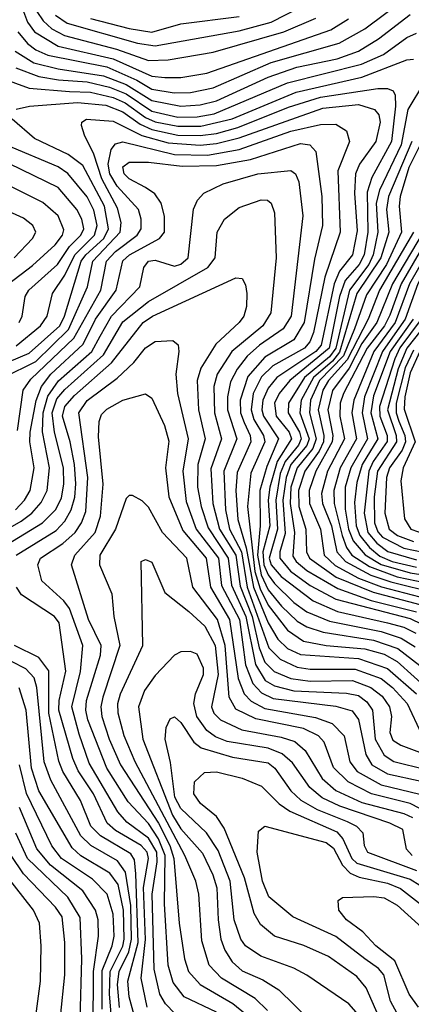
# Model space of a CAD drawing. Extents: x 997026 to 1115308, y 536381 to 619039.
# Tile 142 of 256: x 1014795 to 1016009, y 579014 to 582063. Entities that reach past the tile are written whole.
import ezdxf

# ---------------------------------------------------------------- set-up
doc = ezdxf.new("R2010")
doc.units = 0

msp = doc.modelspace()

# ---------------------------------------------------------------- linework, layer by layer
at = {"layer": '0CON20XD'}
for points in [[(1016340.9, 582245), (1016249.2, 582010.8), (1016227, 581955), (1016211.9, 581838.1), (1016164.3, 581695), (1016157, 581595), (1016115.7, 581494.3), (1016094.7, 581405), (1016003.2, 581245), (1015958.6, 581125), (1015892.8, 581035), (1015830.3, 580885), (1015824.5, 580845), (1015838.9, 580765), (1015787.9, 580675), (1015768.4, 580605), (1015769.6, 580565), (1015794.6, 580465.4)], [(1014789.8, 582025), (1014819.2, 581989.2), (1014845, 581969.5), (1014883, 581953), (1015065, 581916.4), (1015158.2, 581875), (1015205, 581847.7), (1015273.7, 581836.3), (1015325, 581837.6), (1015395, 581851.5), (1015575, 581929.6), (1015785, 581989.9), (1015865, 582033.9), (1015995, 582132.9)], [(1014801, 582105), (1014819.4, 582055), (1014841.3, 582025), (1014915, 581980.9), (1015085, 581941.5), (1015205, 581887.6), (1015245, 581883.7), (1015295, 581883.8), (1015375, 581897.3), (1015758.9, 582031.1), (1015814.3, 582065)], [(1014906.5, 582076.5), (1014942.3, 582052.3), (1015160.5, 581989.5), (1015215, 581981.2), (1015475, 582027.7), (1015575, 582055.4), (1015665, 582101.5)], [(1014782, 581965), (1014839.5, 581929.5), (1014915, 581910), (1015055, 581889.1), (1015125, 581862.4), (1015205, 581811.9), (1015295, 581795.1), (1015355, 581799.2), (1015405, 581811.4), (1015565, 581884.3), (1015654.3, 581915.7), (1015778.7, 581941.3), (1015845.3, 581965), (1015906.9, 582003.1), (1016005, 582079)], [(1014848.4, 582088.4), (1014868.6, 582058.6), (1014895, 582034.4), (1014933.9, 582013.9), (1015095, 581971.6), (1015195, 581936.2), (1015255, 581937.9), (1015395, 581962.1), (1015613.5, 582025), (1015712.6, 582067.4)], [(1015015, 582066.3), (1015135, 582035.5), (1015205, 582024.5), (1015295, 582049.7), (1015475, 582072.9)], [(1016305.2, 582065), (1016254.1, 581965), (1016237, 581833), (1016188.5, 581685), (1016183.1, 581595), (1016140.9, 581485), (1016122.6, 581415), (1016029, 581245), (1015989.7, 581135), (1015950.4, 581079.6)], [(1014783.7, 581913.7), (1014855, 581886.4), (1014915.9, 581875.9), (1015005, 581870.5), (1015074.1, 581854.1), (1015125, 581833), (1015205, 581779.4), (1015285, 581761.1), (1015345, 581762.1), (1015398.4, 581771.6), (1015625, 581867.3), (1015854.6, 581925.4), (1015922.4, 581955), (1015995, 582007.2), (1016025, 582021)], [(1014655, 581912.5), (1014825, 581850.1), (1014949.9, 581840.1), (1015015, 581838.5), (1015085, 581821.7), (1015122.5, 581805), (1015185, 581759.5), (1015215, 581746.6), (1015285, 581732.5), (1015356.9, 581733.1), (1015453.9, 581756.1), (1015652.2, 581837.8), (1015855.2, 581884.8), (1015995, 581938.6), (1016015, 581940)], [(1016046.8, 581865), (1015997.6, 581785), (1015976.9, 581675), (1015910, 581535), (1015900.1, 581495), (1015904.8, 581405), (1015890.3, 581335), (1015876.9, 581305), (1015816.8, 581225), (1015774.6, 581045), (1015755, 581018.3), (1015677.6, 580955), (1015628, 580875), (1015627.4, 580845), (1015662.6, 580785), (1015667.3, 580765), (1015659.2, 580745), (1015617.9, 580695), (1015602.7, 580657.3), (1015588.7, 580575), (1015594.6, 580485), (1015568.1, 580395), (1015575, 580374.6), (1015605, 580338.9), (1015705, 580262.7), (1015780.1, 580230.1), (1015934.7, 580195), (1015985, 580181.3), (1016022.5, 580162.5)], [(1014784.2, 581785.8), (1014825.6, 581794.4), (1014975, 581806.7), (1015062.5, 581797.5), (1015115, 581777.3), (1015168.7, 581738.7), (1015205, 581722.1), (1015285, 581705.1), (1015355, 581704), (1015405, 581710.2), (1015470.9, 581729.1), (1015628.3, 581791.7), (1015727, 581823), (1015905, 581850), (1015935, 581849.8), (1015952.1, 581842.1), (1015958.8, 581828.8), (1015960, 581795), (1015947.5, 581685), (1015886.1, 581573.9), (1015871.6, 581528.4), (1015874, 581405), (1015862.4, 581335), (1015847.3, 581305), (1015803.5, 581255), (1015785.8, 581205), (1015753.9, 581045), (1015632.6, 580945), (1015599.2, 580905), (1015585.1, 580875), (1015590.4, 580835), (1015630.3, 580785), (1015637.4, 580765), (1015593.4, 580695), (1015570.5, 580615), (1015565.4, 580575), (1015570.1, 580495), (1015548.7, 580415), (1015552.1, 580375), (1015565, 580343.7), (1015585, 580316.4), (1015645, 580258), (1015685, 580228.8), (1015755, 580199.9), (1015915, 580168.4), (1015977.3, 580147.3), (1016020.4, 580120.4)], [(1014745.2, 580955), (1014845, 581004.1), (1014947, 581103), (1015005.3, 581235), (1015021.6, 581315), (1015107, 581405), (1015109.5, 581435), (1015098.7, 581478.7), (1015050.2, 581570.2), (1015025, 581646.7), (1014996.2, 581705), (1014986.7, 581735), (1014988.1, 581745), (1015002, 581755), (1015085, 581748.6), (1015173.9, 581703.9), (1015255, 581681.4), (1015355, 581673.7), (1015405, 581679.4), (1015475, 581697.1), (1015735, 581788.7), (1015845, 581800), (1015895, 581784.2), (1015908.5, 581768.5), (1015912.3, 581745), (1015898.9, 581685), (1015847.8, 581615), (1015836, 581585), (1015832.4, 581525), (1015840.9, 581409.1), (1015826.3, 581335), (1015786.5, 581283.5), (1015769.3, 581245), (1015729.7, 581055), (1015713, 581035), (1015591.9, 580955), (1015565, 580921.6), (1015548.5, 580885), (1015545.8, 580855), (1015550.8, 580835), (1015597.2, 580765), (1015560.8, 580679.2), (1015539.2, 580605), (1015540.7, 580495), (1015531.8, 580405), (1015543.9, 580343.9), (1015565, 580297.4), (1015606.4, 580246.4), (1015655, 580200), (1015685, 580182.3), (1015735.9, 580165.9), (1015891.7, 580141.7), (1015967.2, 580115), (1016057.5, 580045)], [(1014694.4, 580975), (1014825, 581029.8), (1014919.8, 581115), (1014934.7, 581145), (1014986.4, 581315), (1015000.4, 581335), (1015055.8, 581385), (1015070.6, 581415), (1015057.8, 581485), (1014990.8, 581610.8), (1014945.5, 581645.5), (1014841.3, 581695), (1014772.2, 581755)], [(1014789, 580791), (1014805.9, 580915), (1014830.4, 580949.6), (1014963.3, 581076.7), (1015046.5, 581225), (1015064.2, 581315), (1015092.6, 581345), (1015159.7, 581395), (1015172.3, 581415), (1015172.2, 581445), (1015163.2, 581475), (1015097.3, 581547.3), (1015074.9, 581585), (1015069.6, 581615), (1015078.8, 581661.2), (1015092, 581678), (1015115, 581684.5), (1015275, 581645.1), (1015376.9, 581643.1), (1015475, 581660.9), (1015635, 581717.3), (1015727.7, 581737.7), (1015775, 581739.5), (1015808.1, 581718.1), (1015817.6, 581685), (1015781.4, 581595), (1015788, 581405), (1015740.8, 581265), (1015706, 581094), (1015694.2, 581065), (1015677.8, 581045), (1015579.7, 580990.3), (1015545, 580957.2), (1015519.1, 580905), (1015512.5, 580855), (1015520.5, 580825), (1015550.4, 580775), (1015555.3, 580755), (1015512, 580658), (1015501.6, 580555), (1015524.4, 580354.4), (1015540.4, 580300.4), (1015565, 580250), (1015625, 580172.3), (1015675, 580138.6), (1015744.7, 580124.7), (1015865, 580114.6), (1015925, 580097.7), (1015965, 580075.7), (1016070.3, 579980.3)], [(1014785, 581053.1), (1014860.2, 581115), (1014880.2, 581145), (1014897.1, 581215), (1014935, 581271.9), (1014966.4, 581335), (1015027.7, 581395), (1015035.8, 581425), (1015025, 581472.4), (1015005, 581514), (1014945, 581586.1), (1014915, 581607.3), (1014752.1, 581675)], [(1014782.3, 580545), (1014810.9, 580575), (1014827.7, 580605), (1014840.8, 580675), (1014826.9, 580755), (1014827.8, 580785), (1014846.6, 580883.4), (1014862.7, 580927.3), (1014892.4, 580965), (1014991.7, 581058.3), (1015030.3, 581135), (1015094.6, 581225), (1015115, 581316.2), (1015135.2, 581335), (1015228.1, 581385), (1015244.4, 581405), (1015244.5, 581454.5), (1015234, 581495), (1015213.8, 581523.8), (1015185, 581543.4), (1015135, 581569.6), (1015118.9, 581585), (1015115, 581606.9), (1015135, 581621.7), (1015195, 581621.2), (1015298.8, 581608.8), (1015405, 581611.5), (1015510.5, 581629.5), (1015665, 581678.8), (1015694.8, 581674.8), (1015712.5, 581655), (1015731.4, 581515), (1015733.1, 581425), (1015709, 581321), (1015677.1, 581125), (1015645, 581071.6), (1015555, 581018), (1015502.2, 580957.8), (1015478.9, 580885), (1015480, 580845), (1015490.4, 580815), (1015509.2, 580775), (1015511.9, 580755), (1015469, 580661), (1015465.1, 580604.9), (1015471.2, 580515), (1015497.5, 580427.5), (1015519.4, 580305), (1015565, 580195.5), (1015595, 580144.5), (1015625.2, 580115.2), (1015665, 580096.8), (1015845, 580084.7), (1015935, 580053.7), (1016025, 579974.9)], [(1016010.3, 581685), (1015937.7, 581515), (1015932.2, 581475), (1015938.8, 581405), (1015914.5, 581325), (1015839.6, 581215), (1015786.7, 581033.3), (1015765, 581005.7), (1015705.2, 580955), (1015667.1, 580885), (1015663, 580845), (1015691.8, 580765), (1015685, 580744.6), (1015635.8, 580685), (1015620.7, 580645), (1015610.4, 580575), (1015618.1, 580471.9), (1015601.5, 580415), (1015601.3, 580395), (1015634.6, 580355), (1015695, 580310.7), (1015775, 580268.4), (1016005, 580207.9), (1016040.9, 580190.9)], [(1016041.5, 581685), (1016000.9, 581605), (1015974.2, 581515), (1015971.1, 581485), (1015978.1, 581405), (1015931.7, 581305), (1015869.5, 581210.5), (1015832.3, 581105), (1015798.2, 581021.8), (1015724, 580945), (1015696.7, 580885), (1015692.9, 580845), (1015714.4, 580765), (1015703.2, 580735), (1015655, 580674.6), (1015635.9, 580615), (1015632.9, 580565), (1015646.5, 580475), (1015641.9, 580401.9), (1015652, 580385), (1015685, 580357.1), (1015780.9, 580300.9), (1015884.4, 580264.4), (1016025, 580229.3)], [(1014793.5, 581125), (1014803.1, 581145), (1014812.8, 581205), (1014823.6, 581225), (1014912.3, 581305), (1014950, 581360), (1014984.6, 581395), (1014993.8, 581415), (1014988, 581445), (1014972.5, 581475), (1014915, 581542.6), (1014725, 581634.6)], [(1014723.5, 580466.5), (1014800.5, 580509.5), (1014833.2, 580535), (1014862.2, 580567.8), (1014880.4, 580605), (1014888, 580675), (1014866, 580786), (1014868.4, 580845), (1014882.9, 580897.1), (1014916.1, 580943.9), (1015019.4, 581035), (1015045, 581082.4), (1015080.2, 581145), (1015167.2, 581235), (1015180.5, 581295), (1015195, 581314.7), (1015215, 581317.7), (1015275, 581299.5), (1015295, 581305.2), (1015317.6, 581325), (1015333.8, 581476.2), (1015346.2, 581503.8), (1015365.5, 581525), (1015425.5, 581554.5), (1015533.1, 581585), (1015635.6, 581595.6), (1015650.4, 581585), (1015660.7, 581560.7), (1015672.3, 581455), (1015636.2, 581145), (1015611.9, 581105), (1015538.5, 581055), (1015499.7, 581020.3), (1015469.1, 580980.9), (1015448.8, 580941.2), (1015439.4, 580895), (1015439.5, 580855), (1015468.6, 580765), (1015427.8, 580665), (1015433.2, 580545), (1015445.9, 580485), (1015482.3, 580415), (1015500.4, 580305), (1015567.1, 580117.1), (1015602, 580082), (1015655, 580057.2), (1015695, 580052), (1015835, 580051.9), (1015915, 580022.8), (1015950.1, 579995), (1015995.7, 579945), (1016040.7, 579850.7)], [(1014761.2, 581245), (1014835, 581301.3), (1014905, 581365.6), (1014928.5, 581395), (1014932.3, 581412.3), (1014914.3, 581455), (1014867, 581497), (1014735, 581562.5)], [(1014778.1, 581325), (1014835.3, 581385), (1014845.3, 581405), (1014836.5, 581425), (1014807.8, 581447.8), (1014690.2, 581500.2)], [(1014755, 580436.4), (1014866.6, 580505), (1014906, 580545), (1014925, 580581.3), (1014932.4, 580625), (1014931.3, 580675), (1014903.4, 580785), (1014895.9, 580845), (1014911, 580889), (1014935, 580917.6), (1015055.2, 581024.8), (1015115, 581126.7), (1015195, 581189.9), (1015378.4, 581295), (1015401, 581325), (1015407.3, 581405), (1015429.5, 581445), (1015475, 581481.2), (1015544, 581505), (1015563.6, 581503.6), (1015574.5, 581495), (1015584.7, 581465), (1015589.8, 581325), (1015573.4, 581155), (1015548.7, 581115), (1015452.4, 581035), (1015407, 580965), (1015396.6, 580926.6)], [(1016015.2, 581405), (1015910.6, 581225), (1015875.2, 581135), (1015810.3, 581009.7), (1015752, 580945), (1015734.7, 580915), (1015720.4, 580855), (1015737.6, 580775), (1015736.5, 580755), (1015723.3, 580726.7), (1015678.7, 580665), (1015659.6, 580605), (1015660.6, 580555), (1015681.6, 580485), (1015684.4, 580415), (1015693.6, 580395), (1015776.3, 580336.3), (1015890, 580290), (1016035, 580251.6)], [(1016045.1, 581405), (1015950.1, 581245), (1015901.6, 581125), (1015855, 581060.2), (1015816.4, 580983.6), (1015765, 580914.8), (1015750.2, 580855), (1015765.1, 580775), (1015763.6, 580755), (1015712.7, 580665), (1015691.8, 580605), (1015692.8, 580565), (1015727.7, 580485), (1015738.8, 580405), (1015772.3, 580372.3), (1015845, 580333.2), (1015916.7, 580306.7), (1016058.9, 580268.9)], [(1016070.3, 581405), (1015976.9, 581245), (1015942.2, 581147.8), (1015925.1, 581115), (1015871.6, 581045), (1015798.6, 580905), (1015788.5, 580875), (1015787.1, 580835), (1015801.5, 580765), (1015749.1, 580665), (1015730.1, 580595), (1015733.9, 580565), (1015761, 580495), (1015778.2, 580415), (1015804.6, 580384.6), (1015882.9, 580342.9), (1015945, 580321.5), (1016086.7, 580286.7)], [(1014784.4, 580405), (1014908.7, 580481.3), (1014935, 580509.6), (1014955.2, 580544.8), (1014966.2, 580583.8), (1014969.1, 580625), (1014965.5, 580685.5), (1014951.6, 580755), (1014928.1, 580835), (1014935.4, 580865), (1014965, 580899.4), (1015080.4, 580999.6), (1015177.7, 581125), (1015206.5, 581145), (1015465, 581263.8), (1015485, 581261.1), (1015495, 581242), (1015498.9, 581215), (1015498, 581175), (1015489.5, 581145), (1015475.7, 581125), (1015402.6, 581057.4), (1015356.6, 580983.4), (1015344.9, 580945), (1015349.7, 580855), (1015370, 580765), (1015347.1, 580685), (1015346.7, 580615), (1015357.3, 580555), (1015379, 580489), (1015441.5, 580395), (1015451.2, 580311.2), (1015495.7, 580215), (1015526, 580066), (1015556.3, 580016.3), (1015585, 579999.8), (1015645, 579984.2), (1015807.6, 579977.6), (1015845, 579970), (1015870.7, 579950.7), (1015888.2, 579925), (1015896.7, 579835), (1015924.1, 579785), (1015955, 579765.7), (1016055, 579741.3)], [(1016014.9, 581135), (1015943.6, 581035), (1015891.7, 580898.3), (1015883.1, 580845), (1015905.1, 580765), (1015856.6, 580685), (1015840.3, 580629.7), (1015832.6, 580567.4), (1015837.5, 580495), (1015848.9, 580465), (1015878.7, 580428.7), (1015911.6, 580401.6), (1015949.5, 580385), (1016025, 580367.7)], [(1016039.3, 581135), (1015973.5, 581046.5), (1015957.4, 581012.6), (1015909.8, 580865), (1015911.1, 580835), (1015934.3, 580775), (1015933.8, 580756.2), (1015890.3, 580695), (1015876.7, 580665), (1015862.4, 580535), (1015873.8, 580475), (1015901.6, 580441.6), (1015936.2, 580416.2), (1016025, 580390.4)], [(1016057.4, 581125), (1015995.3, 581045), (1015968.3, 580981.7), (1015935.1, 580855), (1015962.2, 580775), (1015962.5, 580755), (1015904.1, 580665), (1015893.6, 580585), (1015894.8, 580505), (1015905, 580476.3), (1015919.8, 580459.8), (1015985, 580426.1), (1016045, 580413.6)], [(1015275.7, 578985), (1015246.8, 579015), (1015230.1, 579045), (1015212.2, 579122.2), (1015205.9, 579355), (1015221.8, 579455), (1015220.4, 579485), (1015195, 579528.1), (1015127.4, 579577.4), (1015099.5, 579609.5), (1015010.6, 579760.6), (1014979.7, 579850.3), (1014956.6, 579935), (1014984.3, 580044.3), (1014990.7, 580125), (1014949.4, 580239.4), (1014932.6, 580262.6), (1014864.2, 580325), (1014852.2, 580375), (1014860, 580395), (1014929.2, 580440.8), (1014967.5, 580475), (1014987.4, 580505), (1014999.9, 580540.1), (1015006.6, 580645), (1014978.8, 580845), (1015005, 580883.2), (1015097.1, 580952.9), (1015148.6, 581001.4), (1015185, 581046.2), (1015215, 581065.8), (1015269.5, 581069.5), (1015286.2, 581056.2), (1015288.9, 581035), (1015279.3, 580965), (1015284.4, 580905.6), (1015317, 580765), (1015300.7, 580665), (1015311.1, 580571.1), (1015342.6, 580485), (1015411.5, 580395), (1015420.8, 580310.8), (1015476.3, 580205), (1015495.1, 580065.1), (1015517.6, 580007.6), (1015545, 579978.1), (1015581.1, 579961.1), (1015775, 579937.2), (1015825, 579922.1), (1015845, 579895.4), (1015867.6, 579787.6), (1015886.5, 579755), (1015935, 579727.2), (1016039.4, 579705)], [(1015950.4, 581079.6), (1015919, 581035), (1015863.5, 580895), (1015856.2, 580845), (1015872.8, 580765), (1015821.4, 580675), (1015804.1, 580615), (1015803.4, 580546.6), (1015814.2, 580485), (1015828.8, 580448.8), (1015865.4, 580405.4), (1015915.2, 580375.2), (1016005, 580349.8), (1016125, 580331.7)], [(1016015, 581039.6), (1015990.1, 580985), (1015961.9, 580875), (1015962, 580845), (1015970.5, 580819.5), (1015989, 580775), (1015990.4, 580755), (1015979.9, 580730.1), (1015940.8, 580675), (1015931.6, 580645), (1015927.1, 580535), (1015939.7, 580485), (1015965.5, 580465), (1016015, 580447)], [(1016035.5, 581035), (1016005, 580968.8), (1015988.7, 580895), (1015987, 580857), (1016021, 580755), (1015983.3, 580675), (1015976.5, 580635), (1015987.1, 580517.1), (1016007.5, 580485), (1016055, 580468.6)], [(1015396.6, 580926.6), (1015399.2, 580845), (1015420.4, 580765), (1015388, 580672), (1015393.8, 580565), (1015414.4, 580485), (1015464.7, 580404.7), (1015478.5, 580308.5), (1015515.4, 580215), (1015537.1, 580117.1), (1015555, 580073.6), (1015583.9, 580043.9), (1015635, 580022.5), (1015695, 580014.7), (1015826.4, 580016.4), (1015883.2, 579995), (1015918.2, 579968.2), (1015941.5, 579935), (1015947.8, 579905), (1015941.8, 579855), (1015951.9, 579831.9), (1015976, 579816), (1016105, 579767.7)], [(1015405, 578989.1), (1015305, 579037.1), (1015270.9, 579080.9), (1015255.8, 579135), (1015243.8, 579325), (1015246, 579475), (1015225.9, 579525.9), (1015195, 579573.6), (1015131.1, 579641.1), (1015065.6, 579745), (1015006.4, 579895), (1015000.3, 579925), (1015002.9, 579955), (1015046.2, 580095), (1015048.3, 580125), (1015008.6, 580205), (1014955.7, 580375), (1014966.4, 580405), (1015029, 580475), (1015045.6, 580525), (1015053.9, 580623.9), (1015039.2, 580770.8), (1015041.9, 580818.1), (1015049.4, 580840.6), (1015065, 580856.1), (1015115, 580884.3), (1015185, 580903.8), (1015205, 580890.5), (1015244, 580806), (1015257.6, 580757.6), (1015247.3, 580675), (1015257, 580585), (1015300.4, 580480.4), (1015372.7, 580395), (1015386.3, 580305), (1015445.8, 580205), (1015472.4, 580022.4), (1015491.1, 579975), (1015512.8, 579952.8), (1015555, 579929.4), (1015711.8, 579901.8), (1015763.2, 579883.2), (1015800.7, 579845), (1015818.2, 579765), (1015841.4, 579735), (1015915, 579693.1), (1016035, 579664.9)], [(1015431.8, 580125), (1015408.4, 580205), (1015331.7, 580305), (1015313.4, 580395), (1015237.7, 580475), (1015195, 580553.3), (1015175, 580572.5), (1015145, 580588.8), (1015135, 580588.8), (1015125, 580580), (1015092.7, 580485), (1015043.7, 580405), (1015042.8, 580375), (1015080.7, 580285), (1015087, 580215), (1015105.8, 580125), (1015052.7, 579965), (1015047.3, 579935), (1015050.2, 579905), (1015073, 579835), (1015108.3, 579755), (1015225.9, 579575), (1015260.1, 579505), (1015272.6, 579465), (1015289.9, 579265), (1015305.8, 579155), (1015318.4, 579115), (1015354.9, 579074.9), (1015455.8, 579015.8), (1015494.5, 578984.5)], [(1015794.6, 580465.4), (1015808.4, 580428.4), (1015824.7, 580405), (1015879.1, 580369.1), (1015965, 580337.8), (1016115, 580306.5)], [(1015563.5, 578995), (1015525, 579032), (1015421.1, 579095), (1015382.2, 579135), (1015359.3, 579210.7), (1015350.2, 579355), (1015341.6, 579395), (1015306.7, 579475), (1015153.6, 579765), (1015119.6, 579845), (1015100.1, 579915), (1015099.9, 579945), (1015108, 579975), (1015177.2, 580125), (1015172, 580385), (1015185, 580390.8), (1015205, 580382.5), (1015245, 580288.9), (1015319.7, 580229.7), (1015368.6, 580185), (1015400.7, 580125), (1015410.3, 580035), (1015390.1, 579935), (1015397, 579915), (1015417.1, 579895), (1015483.7, 579863.7), (1015605, 579841.4), (1015647.5, 579827.5), (1015679.4, 579799.4), (1015732.9, 579712.9), (1015775, 579675.7), (1015855, 579638.2), (1015985, 579604.3), (1016011.9, 579591.9)], [(1015190.3, 579005), (1015171.4, 579095), (1015185.2, 579214.8), (1015179.5, 579375), (1015194.3, 579465), (1015190.4, 579485), (1015171.7, 579505), (1015091.8, 579551.8), (1015066.1, 579575), (1015024.2, 579665), (1014977, 579737), (1014960.2, 579775), (1014916.9, 579925), (1014918.1, 579955), (1014938.2, 580045), (1014917.3, 580195), (1014903.4, 580215), (1014801.5, 580281.5), (1014785.4, 580305.4)], [(1015150.3, 578980.3), (1015135, 579036.7), (1015130.7, 579085), (1015162.8, 579205), (1015155, 579417.5), (1015150.9, 579460.9), (1015140, 579480), (1015045.5, 579535.5), (1015015.7, 579565), (1014984.3, 579645), (1014929.5, 579735), (1014917.1, 579767.1), (1014886, 579915), (1014886.2, 580046.2), (1014855, 580087.3), (1014779.5, 580125)], [(1016035, 579619.6), (1016005, 579635.8), (1015885.1, 579665.1), (1015812.8, 579702.8), (1015767.5, 579747.5), (1015738.4, 579825), (1015721.6, 579845), (1015675, 579867.4), (1015527.5, 579897.5), (1015465, 579927.9), (1015444.1, 579965), (1015431.8, 580125)], [(1014892.1, 579707.9), (1014871.3, 579765), (1014848.7, 579995), (1014840.6, 580025), (1014815, 580052.5), (1014725, 580098.4)], [(1016011.2, 579475), (1015994.2, 579494.2), (1015982.4, 579555), (1015942.5, 579575), (1015786.9, 579626.9), (1015732.8, 579652.8), (1015693.9, 579685), (1015641, 579761), (1015609, 579789), (1015565, 579806.4), (1015438, 579828), (1015402, 579842), (1015375, 579861.6), (1015344.6, 579905), (1015335.4, 579945), (1015339.8, 579975), (1015364.8, 580035), (1015364.8, 580055), (1015345, 580097.8), (1015325, 580106.4), (1015295, 580105.5), (1015275, 580094.6), (1015215, 580031.8), (1015181.7, 579985), (1015163.4, 579935), (1015177.4, 579835), (1015269.1, 579599.1), (1015295, 579557.3), (1015361.7, 579481.7), (1015394.3, 579415), (1015405.7, 579374.3), (1015409.9, 579275), (1015418.9, 579215), (1015431, 579181), (1015454, 579145), (1015485, 579117.7), (1015549.1, 579089.1), (1015598.5, 579058.5), (1015694.5, 578964.5)], [(1015090.4, 578850.4), (1015073.5, 579045), (1015076.2, 579115), (1015115, 579194.1), (1015119.2, 579215), (1015117, 579305), (1015100.8, 579385), (1015075, 579420), (1014985, 579473.8), (1014958.2, 579498.2), (1014855, 579674.8), (1014831.9, 579745), (1014815.7, 579925), (1014793.8, 579993.8)], [(1015845, 578981.6), (1015815, 579015.3), (1015685, 579104.2), (1015645, 579125.2), (1015542.5, 579162.5), (1015495, 579194.8), (1015480.2, 579215), (1015460.4, 579275), (1015447.2, 579395), (1015409.9, 579489.9), (1015374.4, 579544.4), (1015295, 579620), (1015275.9, 579655), (1015262.3, 579762.3), (1015245.9, 579835), (1015249.1, 579870.9), (1015261.9, 579898.1), (1015275, 579903.8), (1015295, 579886), (1015335.1, 579825.1), (1015357.6, 579807.6), (1015455, 579778.8), (1015565, 579761.1), (1015586.2, 579745), (1015635.5, 579675), (1015666.1, 579646.1), (1015717.3, 579617.3), (1015809.8, 579579.8), (1015838.4, 579565), (1015858.2, 579545), (1015862.1, 579505), (1015872.9, 579485), (1016025, 579427.9)], [(1015050.9, 578999.1), (1015051.5, 579118.5), (1015082.1, 579195), (1015087.8, 579225), (1015085, 579293.1), (1015066, 579355), (1015021.3, 579401.3), (1014925, 579465.4), (1014894.9, 579504.9), (1014816.6, 579666.6), (1014795.3, 579755)], [(1015925, 578937.5), (1015868.4, 579065), (1015839.8, 579099.8), (1015752.2, 579162.2), (1015675.7, 579195.7), (1015585, 579224.8), (1015541.3, 579261.3), (1015521.6, 579295), (1015492.3, 579405), (1015428.7, 579558.7), (1015404.9, 579594.9), (1015356, 579636), (1015334.8, 579665), (1015337.4, 579702.6), (1015368.5, 579731.5), (1015405, 579733.8), (1015485, 579714.1), (1015545, 579689.3), (1015599, 579635), (1015632.2, 579612.2), (1015777.7, 579547.7), (1015796.4, 579526.4), (1015824.1, 579465), (1015840.3, 579450.3), (1016005, 579401.1), (1016035, 579383)], [(1015105, 579003.5), (1015098.9, 579075), (1015103.2, 579115), (1015133.8, 579176.2), (1015142.3, 579215), (1015139.6, 579319.6), (1015122.9, 579422.9), (1015098.1, 579458.1), (1015015.9, 579505.9), (1014985.1, 579535), (1014892.1, 579707.9)], [(1015023.2, 578935), (1015023.7, 579115), (1015040, 579225), (1015038.8, 579275), (1015030.6, 579305), (1014990.7, 579365), (1014890.5, 579445), (1014849, 579495), (1014795, 579622.9)], [(1014982.9, 578967.1), (1014988.5, 579155), (1014983, 579283), (1014945.1, 579345.1), (1014820, 579465), (1014783.4, 579543.4)], [(1015965.2, 578985), (1015943.7, 579023.7), (1015923.4, 579105), (1015907.3, 579125), (1015864.8, 579155), (1015775, 579223.9), (1015641.5, 579285), (1015566.8, 579346.8), (1015547.7, 579395), (1015530.7, 579485), (1015535, 579550), (1015555, 579565.4), (1015745, 579515.1), (1015767.6, 579497.6), (1015795.1, 579445), (1015819.7, 579419.7), (1015847.2, 579407.2), (1015935, 579388.9), (1015975, 579372.4), (1016091.8, 579281.8)], [(1014908, 578845), (1014935.1, 579105), (1014935.1, 579205), (1014927.5, 579285), (1014906.7, 579315), (1014807.5, 579417.5), (1014768.8, 579475)], [(1014828.1, 578845), (1014860, 579085), (1014862.2, 579195), (1014856.8, 579265), (1014838.5, 579305), (1014753.7, 579413.7)], [(1016031.3, 579005), (1016001.8, 579045), (1015958, 579148), (1015899, 579195), (1015858.5, 579238.5), (1015808, 579275), (1015784.5, 579305), (1015782, 579335), (1015795.6, 579344.4), (1015892.6, 579347.4), (1015925, 579343), (1015965, 579320.5), (1016030.7, 579260.7), (1016108.8, 579208.8), (1016175, 579179), (1016215, 579170.9), (1016285, 579173.6), (1016385, 579191), (1016435, 579188.8), (1016632.9, 579142.9), (1016691.8, 579121.8), (1016745, 579088), (1016835, 579002.2)]]:
    msp.add_lwpolyline(points, dxfattribs=at)

doc.saveas('drawing.dxf')
